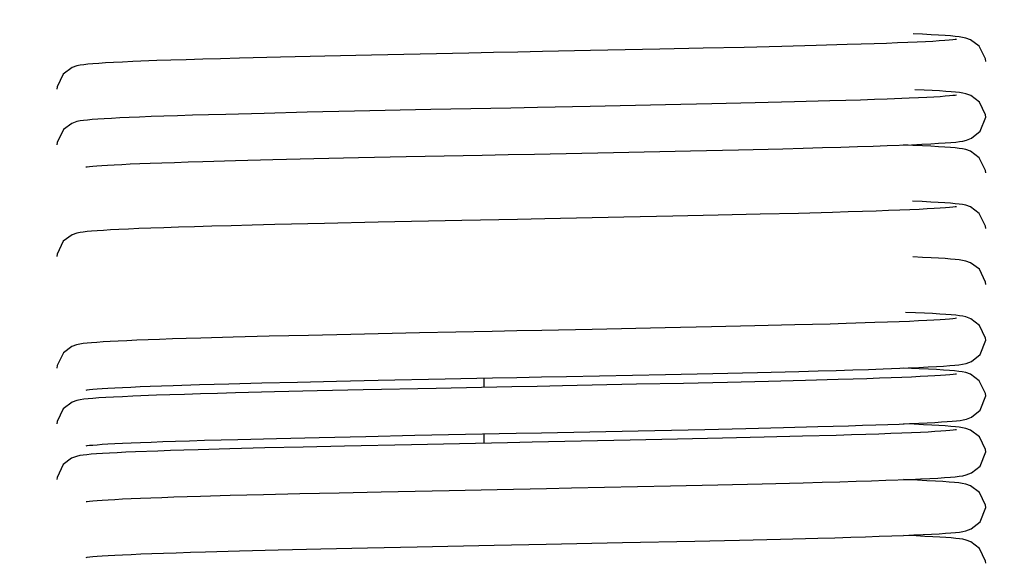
# Model space of a CAD drawing. Header units: millimetres. Extents: x 0 to 11890, y 0 to 8410.
# Tile 153 of 190: x 6140 to 6193, y 5221 to 5251. Entities that reach past the tile are written whole.
import ezdxf

# ---------------------------------------------------------------- set-up
doc = ezdxf.new("R2010")
doc.units = ezdxf.units.MM
doc.header["$LTSCALE"] = 653.95
doc.layers.get('0').update_dxf_attribs({"linetype": 'CONTINUOUS'})
for name, color, linetype in [('304103000052DXF_CONTINUOUS_LINE', 7, 'CONTINUOUS'), ('304199000029DXF_CONTINUOUS_LINE', 7, 'CONTINUOUS'), ('R180-1-YUNDONGFANWDXF_DIMENSION', 7, 'CONTINUOUS')]:
    doc.layers.add(name, color=color, linetype=linetype)
doc.styles.get("Standard").update_dxf_attribs({"font": 'txt', "width": 0.7})
doc.dimstyles.new('DIMSTYLE_1', dxfattribs={"dimtxt": 100, "dimasz": 60, "dimexe": 5, "dimexo": 0.2, "dimgap": 2.5, "dimtad": 1, "dimdsep": 46, "dimtxsty": 'Standard', "dimblk": '_FILLED', "dimblk1": '_FILLED', "dimblk2": '_FILLED', "dimcen": 0.09, "dimclrt": 5, "dimazin": 2, "dimtp": 0.01, "dimtm": 0.01, "dimtfac": 1, "dimtofl": 0, "dimtmove": 0, "dimatfit": 3, "dimldrblk": '_FILLED', "dimfxl": 0, "dimtolj": 1, "dimarcsym": 0})
doc.dimstyles.new('DIMSTYLE_2', dxfattribs={"dimtxt": 100, "dimasz": 60, "dimexe": 5, "dimexo": 0.2, "dimgap": 2.5, "dimtad": 1, "dimdec": 1, "dimdsep": 46, "dimtxsty": 'Standard', "dimblk": '_FILLED', "dimblk1": '_FILLED', "dimblk2": '_FILLED', "dimcen": 0.09, "dimclrt": 5, "dimazin": 2, "dimtp": 0.01, "dimtm": 0.01, "dimtfac": 1, "dimtdec": 1, "dimtofl": 0, "dimtmove": 0, "dimatfit": 3, "dimldrblk": '_FILLED', "dimfxl": 0, "dimtolj": 1, "dimarcsym": 0})
doc.dimstyles.new('DIMSTYLE_4', dxfattribs={"dimtxt": 100, "dimasz": 60, "dimexe": 5, "dimexo": 0.2, "dimgap": 2.5, "dimtad": 0, "dimtih": 1, "dimtoh": 1, "dimdec": 1, "dimdsep": 46, "dimtxsty": 'Standard', "dimblk": '_FILLED', "dimblk1": '_FILLED', "dimblk2": '_FILLED', "dimcen": 0.09, "dimclrt": 5, "dimazin": 2, "dimtp": 0.01, "dimtm": 0.01, "dimtfac": 1, "dimtdec": 1, "dimtofl": 0, "dimtmove": 0, "dimatfit": 3, "dimldrblk": '_FILLED', "dimfxl": 0, "dimtolj": 1, "dimarcsym": 0})

# ---------------------------------------------------------------- blocks, each defined once
blk = doc.blocks.new('_FILLED')
at = {"color": 0, "linetype": 'ByBlock'}
blk.add_solid([(0, 0), (-1, 0.16667), (-1, -0.16667)], dxfattribs=at)
blk = doc.blocks.new('*D1')
at = {"layer": 'R180-1-YUNDONGFANWDXF_DIMENSION', "color": 2, "linetype": 'Continuous'}
for p, q in [((6148.193, 5624.091), (4999.637, 5624.091)), ((5049.637, 5624.091), (5049.637, 5247.341)), ((5049.637, 4870.591), (5049.637, 5247.341)), ((5593.977, 4870.591), (4999.637, 4870.591))]:
    blk.add_line(p, q, dxfattribs=at)
at = {"layer": 'R180-1-YUNDONGFANWDXF_DIMENSION', "color": 2, "linetype": 'Continuous', "xscale": 60, "yscale": 60, "zscale": 60}
for p, rotation in [((5049.637, 5624.091), 90), ((5049.637, 4870.591), 270)]:
    blk.add_blockref('_FILLED', p, dxfattribs=dict(at, rotation=rotation))
blk = doc.blocks.new('*D3')
at = {"layer": 'R180-1-YUNDONGFANWDXF_DIMENSION', "color": 2, "linetype": 'Continuous'}
for p, q in [((7942.193, 7214.559), (4728.591, 7214.559)), ((4778.591, 7214.559), (4778.591, 6042.575)), ((4778.591, 4870.591), (4778.591, 6042.575)), ((5593.977, 4870.591), (4728.591, 4870.591))]:
    blk.add_line(p, q, dxfattribs=at)
at = {"layer": 'R180-1-YUNDONGFANWDXF_DIMENSION', "color": 2, "linetype": 'Continuous', "xscale": 60, "yscale": 60, "zscale": 60}
for p, rotation in [((4778.591, 7214.559), 90), ((4778.591, 4870.591), 270)]:
    blk.add_blockref('_FILLED', p, dxfattribs=dict(at, rotation=rotation))
blk = doc.blocks.new('*D16')
at = {"layer": 'R180-1-YUNDONGFANWDXF_DIMENSION', "color": 2, "linetype": 'Continuous'}
for p, q in [((6849.408, 6674.04), (6849.408, 4561.759)), ((6849.408, 4561.759), (6517.197, 4128.024)), ((6517.197, 4128.024), (6517.197, 3879.03))]:
    blk.add_line(p, q, dxfattribs=at)
blk = doc.blocks.new('*D18')
at = {"layer": 'R180-1-YUNDONGFANWDXF_DIMENSION', "color": 2, "linetype": 'Continuous'}
for p, q in [((6779.712, 5677.344), (6779.712, 5217.649)), ((6779.712, 5217.649), (6164.58, 4435.571)), ((6164.58, 4435.571), (6164.58, 3879.03))]:
    blk.add_line(p, q, dxfattribs=at)
blk = doc.blocks.new('*D19')
at = {"layer": 'R180-1-YUNDONGFANWDXF_DIMENSION', "color": 2, "linetype": 'Continuous'}
blk.add_line((6880.731, 5382.591), (6880.731, 3879.03), dxfattribs=at)
blk = doc.blocks.new('*D22')
at = {"layer": 'R180-1-YUNDONGFANWDXF_DIMENSION', "color": 2, "linetype": 'Continuous'}
blk.add_line((9037.781, 5382.591), (9037.781, 3879.03), dxfattribs=at)

msp = doc.modelspace()

# ---------------------------------------------------------------- linework, layer by layer
at = {"layer": '304103000052DXF_CONTINUOUS_LINE', "color": 7, "linetype": 'Continuous'}
for p, q in [((6165.193, 5230.8), (6165.193, 5231.3)), ((6165.193, 5227.8), (6165.193, 5228.3))]:
    msp.add_line(p, q, dxfattribs=at)
at = {"layer": '304199000029DXF_CONTINUOUS_LINE', "color": 7, "linetype": 'Continuous'}
for p, q in [((6181.216, 5249.142), (6179.183, 5249.093)), ((6183.069, 5249.19), (6181.216, 5249.142)), ((6184.731, 5249.238), (6183.069, 5249.19)), ((6156.626, 5248.621), (6154.238, 5248.565)), ((6159.137, 5248.676), (6156.626, 5248.621)), ((6174.644, 5248.993), (6170.915, 5248.916)), ((6176.986, 5249.044), (6174.644, 5248.993)), ((6179.183, 5249.093), (6176.986, 5249.044)), ((6147.574, 5248.377), (6146.276, 5248.327)), ((6154.238, 5248.565), (6152.027, 5248.51)), ((6192.193, 5248.341), (6192.184, 5248.469)), ((6174.948, 5246), (6170.904, 5245.916)), ((6177.457, 5246.054), (6174.948, 5246)), ((6179.781, 5246.108), (6177.457, 5246.054)), ((6181.9, 5246.16), (6179.781, 5246.108)), ((6183.796, 5246.211), (6181.9, 5246.16)), ((6186.886, 5246.308), (6186.203, 5246.284)), ((6188.071, 5246.354), (6186.886, 5246.308)), ((6188.573, 5246.376), (6188.071, 5246.354)), ((6153.352, 5245.544), (6151.287, 5245.49)), ((6155.673, 5245.599), (6153.352, 5245.544)), ((6158.214, 5245.656), (6155.673, 5245.599)), ((6162.331, 5245.742), (6158.214, 5245.656)), ((6186.887, 5243.807), (6188.198, 5243.858)), ((6188.266, 5243.82), (6187.77, 5243.841)), ((6172.164, 5243.441), (6176.294, 5243.528)), ((6176.294, 5243.528), (6178.877, 5243.586)), ((6178.877, 5243.586), (6181.263, 5243.643)), ((6150.051, 5242.956), (6151.817, 5243.004)), ((6151.817, 5243.004), (6153.811, 5243.055)), ((6153.811, 5243.055), (6156.02, 5243.107)), ((6156.02, 5243.107), (6158.422, 5243.16)), ((6158.422, 5243.16), (6160.99, 5243.215)), ((6192.193, 5242.341), (6192.184, 5242.471)), ((6180.059, 5240.114), (6177.799, 5240.062)), ((6182.111, 5240.165), (6180.059, 5240.114)), ((6183.948, 5240.215), (6182.111, 5240.165)), ((6156.596, 5239.62), (6153.927, 5239.558)), ((6159.485, 5239.683), (6156.596, 5239.62)), ((6163.987, 5239.776), (6159.485, 5239.683)), ((6175.342, 5240.008), (6172.704, 5239.953)), ((6177.799, 5240.062), (6175.342, 5240.008)), ((6192.193, 5236.341), (6192.184, 5236.469)), ((6186.232, 5234.285), (6184.689, 5234.236)), ((6161.708, 5233.729), (6158.023, 5233.651)), ((6174.943, 5233.999), (6171, 5233.918)), ((6177.438, 5234.054), (6174.943, 5233.999)), ((6179.772, 5234.107), (6177.438, 5234.054)), ((6181.91, 5234.16), (6179.772, 5234.107)), ((6183.823, 5234.211), (6181.91, 5234.16)), ((6184.689, 5234.236), (6183.823, 5234.211)), ((6147.721, 5233.382), (6146.5, 5233.336)), ((6151.686, 5233.501), (6149.946, 5233.453)), ((6153.622, 5233.55), (6151.686, 5233.501)), ((6155.74, 5233.601), (6153.622, 5233.55)), ((6158.023, 5233.651), (6155.74, 5233.601)), ((6177.5, 5231.555), (6179.912, 5231.61)), ((6179.912, 5231.61), (6182.137, 5231.666)), ((6186.663, 5231.799), (6188.012, 5231.85)), ((6153.221, 5231.04), (6155.152, 5231.087)), ((6155.152, 5231.087), (6157.243, 5231.134)), ((6157.243, 5231.134), (6159.484, 5231.183)), ((6159.484, 5231.183), (6163.098, 5231.258)), ((6174.947, 5231.5), (6177.5, 5231.555)), ((6180.492, 5231.125), (6178.295, 5231.073)), ((6182.484, 5231.175), (6180.492, 5231.125)), ((6184.254, 5231.224), (6182.484, 5231.175)), ((6147.818, 5230.885), (6148.457, 5230.906)), ((6148.457, 5230.906), (6149.87, 5230.95)), ((6149.87, 5230.95), (6151.459, 5230.995)), ((6151.459, 5230.995), (6153.221, 5231.04)), ((6153.909, 5230.557), (6151.806, 5230.504)), ((6156.209, 5230.611), (6153.909, 5230.557)), ((6158.675, 5230.666), (6156.209, 5230.611)), ((6162.603, 5230.748), (6158.675, 5230.666)), ((6175.918, 5231.02), (6173.392, 5230.967)), ((6178.295, 5231.073), (6175.918, 5231.02)), ((6147.552, 5230.376), (6146.279, 5230.327)), ((6192.193, 5230.341), (6192.184, 5230.473)), ((6173.478, 5228.469), (6177.068, 5228.545)), ((6177.068, 5228.545), (6179.272, 5228.595)), ((6179.272, 5228.595), (6181.305, 5228.644)), ((6181.305, 5228.644), (6183.154, 5228.692)), ((6183.154, 5228.692), (6184.811, 5228.74)), ((6188.346, 5228.817), (6187.772, 5228.841)), ((6150.135, 5227.958), (6151.94, 5228.008)), ((6151.94, 5228.008), (6154.008, 5228.06)), ((6154.008, 5228.06), (6156.316, 5228.114)), ((6156.316, 5228.114), (6158.82, 5228.169)), ((6158.82, 5228.169), (6161.467, 5228.224)), ((6175.6, 5228.014), (6173.056, 5227.96)), ((6178.018, 5228.067), (6175.6, 5228.014)), ((6180.269, 5228.119), (6178.018, 5228.067)), ((6182.321, 5228.171), (6180.269, 5228.119)), ((6184.149, 5228.221), (6182.321, 5228.171)), ((6147.629, 5227.379), (6146.434, 5227.334)), ((6151.5, 5227.496), (6149.802, 5227.449)), ((6153.388, 5227.545), (6151.5, 5227.496)), ((6155.455, 5227.594), (6153.388, 5227.545)), ((6157.685, 5227.644), (6155.455, 5227.594)), ((6161.289, 5227.721), (6157.685, 5227.644)), ((6186.808, 5225.804), (6188.123, 5225.855)), ((6159.653, 5225.186), (6163.312, 5225.262)), ((6163.312, 5225.262), (6165.893, 5225.315)), ((6175.233, 5225.506), (6177.775, 5225.561)), ((6177.775, 5225.561), (6180.167, 5225.617)), ((6180.167, 5225.617), (6182.365, 5225.671)), ((6147.848, 5224.886), (6148.493, 5224.908)), ((6148.493, 5224.908), (6149.92, 5224.952)), ((6149.92, 5224.952), (6151.527, 5224.997)), ((6151.527, 5224.997), (6153.31, 5225.043)), ((6153.31, 5225.043), (6155.264, 5225.089)), ((6155.264, 5225.089), (6157.382, 5225.137)), ((6157.382, 5225.137), (6159.653, 5225.186)), ((6178.932, 5222.588), (6181.146, 5222.64)), ((6181.146, 5222.64), (6183.149, 5222.692)), ((6154.098, 5222.062), (6156.411, 5222.116)), ((6156.411, 5222.116), (6158.921, 5222.171)), ((6158.921, 5222.171), (6161.582, 5222.227)), ((6168.534, 5222.368), (6172.646, 5222.451)), ((6172.646, 5222.451), (6176.531, 5222.534)), ((6176.531, 5222.534), (6178.932, 5222.588)), ((6150.195, 5221.96), (6152.019, 5222.01)), ((6152.019, 5222.01), (6154.098, 5222.062))]:
    msp.add_line(p, q, dxfattribs=at)
for points in [[(6192.184, 5248.469), (6191.848, 5249.156), (6191.376, 5249.505), (6191.119, 5249.596), (6190.945, 5249.632), (6190.764, 5249.659), (6190.552, 5249.683), (6190.299, 5249.705), (6190.001, 5249.728), (6189.654, 5249.75), (6189.253, 5249.773), (6188.796, 5249.796), (6188.28, 5249.82)], [(6186.193, 5249.284), (6185.487, 5249.261), (6184.731, 5249.238)], [(6188.001, 5249.351), (6187.45, 5249.329), (6186.847, 5249.307), (6186.193, 5249.284)], [(6190.626, 5249.522), (6190.556, 5249.511), (6190.422, 5249.495), (6190.231, 5249.477), (6189.987, 5249.457), (6189.692, 5249.437), (6189.346, 5249.416), (6188.949, 5249.395), (6188.501, 5249.373), (6188.001, 5249.351)], [(6170.915, 5248.916), (6168.326, 5248.864), (6167.012, 5248.837), (6165.692, 5248.811), (6164.368, 5248.784), (6159.137, 5248.676)], [(6146.276, 5248.327), (6145.726, 5248.303), (6145.24, 5248.279), (6144.813, 5248.255), (6144.444, 5248.232), (6144.129, 5248.209), (6143.864, 5248.186), (6143.641, 5248.161), (6143.453, 5248.134), (6143.272, 5248.097), (6143.009, 5248.005), (6142.54, 5247.659), (6142.202, 5246.972), (6142.193, 5246.841)], [(6152.027, 5248.51), (6151.005, 5248.483), (6150.045, 5248.456), (6149.151, 5248.429), (6148.327, 5248.403), (6147.574, 5248.377)], [(6191.861, 5246.142), (6191.391, 5246.499), (6191.129, 5246.593), (6190.956, 5246.63), (6190.779, 5246.657), (6190.573, 5246.68), (6190.327, 5246.703), (6190.038, 5246.725), (6189.702, 5246.747), (6189.314, 5246.77), (6188.871, 5246.793), (6188.371, 5246.816)], [(6190.625, 5246.522), (6190.554, 5246.511), (6190.425, 5246.496), (6190.244, 5246.478), (6190.014, 5246.459), (6189.734, 5246.44), (6189.402, 5246.419), (6189.016, 5246.398), (6188.573, 5246.376)], [(6186.203, 5246.284), (6185.46, 5246.26), (6184.657, 5246.235), (6183.796, 5246.211)], [(6192.193, 5245.341), (6192.185, 5245.459), (6191.861, 5246.142)], [(6147.944, 5245.39), (6147.265, 5245.366), (6146.647, 5245.342), (6146.086, 5245.319)], [(6151.287, 5245.49), (6150.354, 5245.465), (6149.487, 5245.439), (6148.684, 5245.414), (6147.944, 5245.39)], [(6170.904, 5245.916), (6168.073, 5245.858), (6166.635, 5245.83), (6162.331, 5245.742)], [(6146.086, 5245.319), (6145.582, 5245.296), (6145.132, 5245.273), (6144.736, 5245.251), (6144.391, 5245.228), (6144.095, 5245.206), (6143.845, 5245.184), (6143.633, 5245.16), (6143.45, 5245.134), (6143.267, 5245.096), (6143.001, 5245.002), (6142.548, 5244.668), (6142.202, 5243.974), (6142.193, 5243.841)], [(6188.198, 5243.858), (6188.75, 5243.883), (6189.235, 5243.907), (6189.656, 5243.931), (6190.018, 5243.955), (6190.323, 5243.978), (6190.576, 5244.001), (6190.787, 5244.026), (6190.968, 5244.053), (6191.152, 5244.094), (6191.429, 5244.202), (6191.894, 5244.578), (6192.193, 5245.341)], [(6181.263, 5243.643), (6182.369, 5243.672), (6183.411, 5243.699), (6184.386, 5243.727), (6185.291, 5243.754), (6186.125, 5243.781), (6186.887, 5243.807)], [(6192.184, 5242.471), (6191.847, 5243.158), (6191.375, 5243.506), (6191.118, 5243.596), (6190.943, 5243.633), (6190.762, 5243.659), (6190.549, 5243.683), (6190.295, 5243.706), (6189.996, 5243.728), (6189.647, 5243.751), (6189.245, 5243.774), (6188.785, 5243.797), (6188.266, 5243.82)], [(6160.99, 5243.215), (6165.078, 5243.298), (6166.483, 5243.326), (6167.901, 5243.355), (6172.164, 5243.441)], [(6143.761, 5242.659), (6143.829, 5242.67), (6143.952, 5242.685), (6144.127, 5242.702), (6144.347, 5242.72), (6144.613, 5242.739), (6144.925, 5242.759), (6145.283, 5242.779), (6145.689, 5242.799), (6146.146, 5242.82)], [(6146.146, 5242.82), (6146.655, 5242.841), (6147.219, 5242.863), (6147.839, 5242.886)], [(6147.839, 5242.886), (6148.518, 5242.908), (6149.255, 5242.932), (6150.051, 5242.956)], [(6192.193, 5239.341), (6192.184, 5239.472), (6191.845, 5240.16), (6191.373, 5240.507), (6191.116, 5240.597), (6190.942, 5240.633), (6190.761, 5240.659), (6190.547, 5240.683), (6190.292, 5240.706), (6189.991, 5240.728), (6189.641, 5240.751), (6189.236, 5240.774), (6188.773, 5240.797), (6188.25, 5240.821)], [(6186.289, 5240.287), (6185.565, 5240.263), (6184.784, 5240.239), (6183.948, 5240.215)], [(6188.116, 5240.356), (6187.566, 5240.334), (6186.957, 5240.311), (6186.289, 5240.287)], [(6190.625, 5240.522), (6190.556, 5240.511), (6190.429, 5240.496), (6190.251, 5240.479), (6190.024, 5240.46), (6189.748, 5240.44), (6189.422, 5240.42), (6189.043, 5240.4), (6188.608, 5240.378), (6188.116, 5240.356)], [(6172.704, 5239.953), (6168.461, 5239.866), (6166.986, 5239.837), (6163.987, 5239.776)], [(6146.041, 5239.317), (6145.535, 5239.294), (6145.088, 5239.271), (6144.696, 5239.248), (6144.356, 5239.226), (6144.066, 5239.204), (6143.821, 5239.181), (6143.618, 5239.158), (6143.443, 5239.133), (6143.27, 5239.097), (6143.012, 5239.007), (6142.54, 5238.659), (6142.202, 5237.972), (6142.193, 5237.841)], [(6147.952, 5239.39), (6147.246, 5239.365), (6146.61, 5239.341), (6146.041, 5239.317)], [(6153.927, 5239.558), (6152.707, 5239.528), (6151.577, 5239.498), (6150.54, 5239.47), (6149.594, 5239.442), (6148.733, 5239.416), (6147.952, 5239.39)], [(6192.184, 5236.469), (6191.849, 5237.155), (6191.377, 5237.505), (6191.12, 5237.596), (6190.945, 5237.632), (6190.765, 5237.659), (6190.553, 5237.682), (6190.3, 5237.705), (6190.003, 5237.728), (6189.655, 5237.75), (6189.254, 5237.773), (6188.795, 5237.796), (6188.275, 5237.82)], [(6191.393, 5234.497), (6191.13, 5234.593), (6190.957, 5234.63), (6190.781, 5234.657), (6190.575, 5234.68), (6190.331, 5234.703), (6190.045, 5234.725), (6189.714, 5234.747), (6189.333, 5234.769), (6188.901, 5234.791), (6188.416, 5234.814), (6187.876, 5234.837)], [(6188.081, 5234.355), (6187.526, 5234.332), (6186.91, 5234.309), (6186.232, 5234.285)], [(6190.625, 5234.522), (6190.553, 5234.511), (6190.423, 5234.495), (6190.242, 5234.478), (6190.012, 5234.459), (6189.732, 5234.439), (6189.401, 5234.419), (6189.017, 5234.398), (6188.578, 5234.377), (6188.081, 5234.355)], [(6192.193, 5233.341), (6192.186, 5233.458), (6191.863, 5234.14), (6191.393, 5234.497)], [(6171, 5233.918), (6168.307, 5233.863), (6166.961, 5233.836), (6165.623, 5233.809), (6161.708, 5233.729)], [(6146.5, 5233.336), (6145.968, 5233.314), (6145.488, 5233.291), (6145.059, 5233.269), (6144.68, 5233.247), (6144.348, 5233.225), (6144.063, 5233.203), (6143.82, 5233.181), (6143.613, 5233.158), (6143.433, 5233.131), (6143.258, 5233.094), (6143.006, 5233.004), (6142.548, 5232.668), (6142.202, 5231.976), (6142.193, 5231.841)], [(6149.946, 5233.453), (6149.152, 5233.429), (6148.411, 5233.406), (6147.721, 5233.382)], [(6188.012, 5231.85), (6188.587, 5231.875), (6189.096, 5231.9), (6189.542, 5231.924), (6189.926, 5231.948), (6190.253, 5231.972), (6190.526, 5231.996), (6190.752, 5232.021), (6190.943, 5232.049), (6191.133, 5232.089), (6191.423, 5232.199), (6191.889, 5232.572), (6192.193, 5233.341)], [(6182.137, 5231.666), (6183.167, 5231.693), (6184.138, 5231.72)], [(6184.138, 5231.72), (6185.045, 5231.747), (6185.887, 5231.773), (6186.663, 5231.799)], [(6192.184, 5230.473), (6191.843, 5231.161), (6191.371, 5231.508), (6191.113, 5231.598), (6190.932, 5231.635), (6190.741, 5231.662), (6190.517, 5231.686), (6190.248, 5231.71), (6189.925, 5231.733), (6189.545, 5231.757), (6189.104, 5231.781), (6188.601, 5231.805), (6187.768, 5231.841)], [(6163.098, 5231.258), (6165.649, 5231.31), (6166.958, 5231.336), (6168.285, 5231.363), (6169.622, 5231.39), (6174.947, 5231.5)], [(6186.48, 5231.294), (6185.795, 5231.271), (6185.053, 5231.247), (6184.254, 5231.224)], [(6188.202, 5231.36), (6187.683, 5231.338), (6187.109, 5231.316), (6186.48, 5231.294)], [(6190.626, 5231.522), (6190.558, 5231.512), (6190.433, 5231.496), (6190.257, 5231.479), (6190.035, 5231.461), (6189.765, 5231.442), (6189.449, 5231.422), (6189.084, 5231.402), (6188.669, 5231.381), (6188.202, 5231.36)], [(6143.762, 5230.659), (6143.831, 5230.67), (6143.957, 5230.685), (6144.134, 5230.703), (6144.359, 5230.721), (6144.629, 5230.74), (6144.946, 5230.76), (6145.309, 5230.78), (6145.718, 5230.801), (6146.174, 5230.821)], [(6146.174, 5230.821), (6146.676, 5230.842), (6147.224, 5230.863), (6147.818, 5230.885)], [(6173.392, 5230.967), (6169.406, 5230.885), (6168.047, 5230.858), (6166.681, 5230.83), (6162.603, 5230.748)], [(6146.279, 5230.327), (6145.735, 5230.303), (6145.25, 5230.279), (6144.824, 5230.256), (6144.454, 5230.233), (6144.137, 5230.209), (6143.87, 5230.186), (6143.647, 5230.162), (6143.456, 5230.135), (6143.273, 5230.098), (6143.01, 5230.006), (6142.537, 5229.656), (6142.201, 5228.97), (6142.193, 5228.841)], [(6151.806, 5230.504), (6150.836, 5230.478), (6149.924, 5230.452), (6149.072, 5230.427), (6148.281, 5230.401), (6147.552, 5230.376)], [(6188.083, 5228.853), (6188.586, 5228.875), (6189.041, 5228.897), (6189.446, 5228.919), (6189.805, 5228.941), (6190.118, 5228.962), (6190.389, 5228.984), (6190.62, 5229.006), (6190.815, 5229.029), (6190.982, 5229.056), (6191.151, 5229.094), (6191.418, 5229.196), (6191.89, 5229.573), (6192.193, 5230.341)], [(6161.467, 5228.224), (6166.925, 5228.335), (6168.277, 5228.363), (6173.478, 5228.469)], [(6184.811, 5228.74), (6185.566, 5228.763), (6186.27, 5228.786)], [(6186.27, 5228.786), (6186.925, 5228.809), (6187.529, 5228.831), (6188.083, 5228.853)], [(6190.626, 5228.522), (6190.561, 5228.512), (6190.438, 5228.497), (6190.265, 5228.48), (6190.044, 5228.461), (6189.776, 5228.442), (6189.459, 5228.422), (6189.092, 5228.402), (6188.673, 5228.381), (6188.2, 5228.36)], [(6192.193, 5227.341), (6192.185, 5227.466), (6191.852, 5228.151), (6191.381, 5228.503), (6191.122, 5228.595), (6190.948, 5228.632), (6190.769, 5228.658), (6190.558, 5228.682), (6190.308, 5228.705), (6190.016, 5228.727), (6189.676, 5228.749), (6189.286, 5228.771), (6188.843, 5228.794), (6188.346, 5228.817)], [(6147.899, 5227.888), (6148.584, 5227.911), (6149.328, 5227.934), (6150.135, 5227.958)], [(6173.056, 5227.96), (6167.772, 5227.852), (6166.445, 5227.826), (6161.289, 5227.721)], [(6186.441, 5228.292), (6185.738, 5228.269), (6184.974, 5228.245), (6184.149, 5228.221)], [(6188.2, 5228.36), (6187.671, 5228.338), (6187.086, 5228.315), (6186.441, 5228.292)], [(6143.762, 5227.66), (6143.832, 5227.67), (6143.958, 5227.686), (6144.135, 5227.703), (6144.36, 5227.721), (6144.63, 5227.741), (6144.946, 5227.76), (6145.311, 5227.78), (6145.724, 5227.801), (6146.187, 5227.822)], [(6146.187, 5227.822), (6146.703, 5227.843), (6147.273, 5227.865), (6147.899, 5227.888)], [(6149.802, 5227.449), (6149.027, 5227.425), (6148.302, 5227.402), (6147.629, 5227.379)], [(6146.434, 5227.334), (6145.913, 5227.311), (6145.443, 5227.289), (6145.022, 5227.267), (6144.65, 5227.245), (6144.326, 5227.224), (6144.046, 5227.202), (6143.808, 5227.18), (6143.605, 5227.157), (6143.427, 5227.13), (6143.249, 5227.091), (6142.99, 5226.996), (6142.535, 5226.653), (6142.201, 5225.964), (6142.193, 5225.841)], [(6188.123, 5225.855), (6188.682, 5225.88), (6189.175, 5225.904), (6189.606, 5225.928), (6189.977, 5225.952), (6190.291, 5225.975), (6190.553, 5225.999), (6190.77, 5226.023), (6190.955, 5226.051), (6191.143, 5226.092), (6191.423, 5226.199), (6191.888, 5226.571), (6192.193, 5227.341)], [(6182.365, 5225.671), (6183.38, 5225.699), (6184.334, 5225.726), (6185.224, 5225.752), (6186.049, 5225.778), (6186.808, 5225.804)], [(6192.193, 5224.341), (6192.184, 5224.467), (6191.851, 5225.153), (6191.38, 5225.504), (6191.117, 5225.596), (6190.933, 5225.634), (6190.739, 5225.662), (6190.507, 5225.687), (6190.223, 5225.711), (6189.884, 5225.736), (6189.487, 5225.76), (6189.03, 5225.785), (6188.511, 5225.809), (6187.769, 5225.841)], [(6165.893, 5225.315), (6168.554, 5225.368), (6169.9, 5225.395), (6175.233, 5225.506)], [(6143.762, 5224.659), (6143.832, 5224.67), (6143.958, 5224.686), (6144.136, 5224.703), (6144.361, 5224.721), (6144.633, 5224.741), (6144.952, 5224.76), (6145.317, 5224.781), (6145.73, 5224.801), (6146.189, 5224.822)], [(6146.189, 5224.822), (6146.696, 5224.843), (6147.249, 5224.864), (6147.848, 5224.886)], [(6188.325, 5222.864), (6188.831, 5222.887), (6189.282, 5222.91), (6189.678, 5222.933), (6190.023, 5222.955), (6190.319, 5222.978), (6190.567, 5223), (6190.774, 5223.024), (6190.952, 5223.05), (6191.129, 5223.088), (6191.405, 5223.19), (6191.891, 5223.574), (6192.193, 5224.341)], [(6183.149, 5222.692), (6184.065, 5222.718), (6184.923, 5222.743), (6185.722, 5222.768), (6186.461, 5222.792)], [(6186.461, 5222.792), (6187.141, 5222.816), (6187.762, 5222.84), (6188.325, 5222.864)], [(6190.958, 5222.63), (6190.782, 5222.656), (6190.577, 5222.68), (6190.334, 5222.702), (6190.051, 5222.724), (6189.722, 5222.746), (6189.346, 5222.768), (6188.921, 5222.79), (6188.445, 5222.812), (6187.773, 5222.841)], [(6192.193, 5221.341), (6192.186, 5221.457), (6191.864, 5222.138), (6191.395, 5222.497), (6191.131, 5222.593), (6190.958, 5222.63)], [(6161.582, 5222.227), (6165.738, 5222.311), (6168.534, 5222.368)], [(6143.762, 5221.66), (6143.833, 5221.67), (6143.96, 5221.686), (6144.138, 5221.703), (6144.363, 5221.722), (6144.635, 5221.741), (6144.953, 5221.761), (6145.319, 5221.781), (6145.734, 5221.801), (6146.201, 5221.822)], [(6146.201, 5221.822), (6146.721, 5221.844), (6147.297, 5221.866), (6147.931, 5221.889)], [(6147.931, 5221.889), (6148.624, 5221.912), (6149.379, 5221.936), (6150.195, 5221.96)]]:
    msp.add_lwpolyline(points, dxfattribs=at)

# ---------------------------------------------------------------- dimensions: what is measured, and where the dimension line sits
at = {"layer": 'R180-1-YUNDONGFANWDXF_DIMENSION', "color": 2, "linetype": 'Continuous'}
for base, p2, dimstyle, picture, middle in [((4778.591, 7214.559), (7942.393, 7214.559), 'DIMSTYLE_2', '*D3', (4778.591, 5902.575)), ((5049.637, 5624.091), (6148.393, 5624.091), 'DIMSTYLE_1', '*D1', (5049.637, 5072.341))]:
    dim = msp.add_linear_dim(base=base, p1=(5594.177, 4870.591), p2=p2, angle=90, dimstyle=dimstyle, dxfattribs=at)
    dim.commit()
    dim.dimension.update_dxf_attribs({"geometry": picture, "text_midpoint": middle, "dimtype": 160})
for feature_location, offset, origin, override, picture, middle in [((6849.408, 6674.04), (-332.211, -2795.01), (5880.193, 4637.224), {"dimgap": 25.000123, "dimtad": 1, "dimtih": 0, "dimtoh": 0}, '*D16', (6492.197, 3479.03)), ((6779.712, 5677.344), (-615.132, -1798.314), (5880.193, 5679.344), {"dimgap": 25.000123, "dimtad": 1, "dimtih": 0, "dimtoh": 0}, '*D18', (6139.58, 3479.03)), ((6880.731, 5382.591), (0, -1503.561), (5880.193, 5384.591), {"dimgap": 25.000143, "dimtad": 1, "dimtih": 0, "dimtoh": 0}, '*D19', (6855.731, 3409.03)), ((9037.781, 5382.591), (0, -1503.561), (5880.193, 5384.591), {"dimgap": 25.000143, "dimtad": 1, "dimtih": 0, "dimtoh": 0}, '*D22', (9012.781, 3409.03))]:
    dim = msp.add_ordinate_dim(feature_location=feature_location, offset=offset, dtype=1, origin=origin, dimstyle='DIMSTYLE_4', override=override, dxfattribs=at)
    dim.commit()
    dim.dimension.update_dxf_attribs({"geometry": picture, "text_midpoint": middle})

doc.saveas('drawing.dxf')
